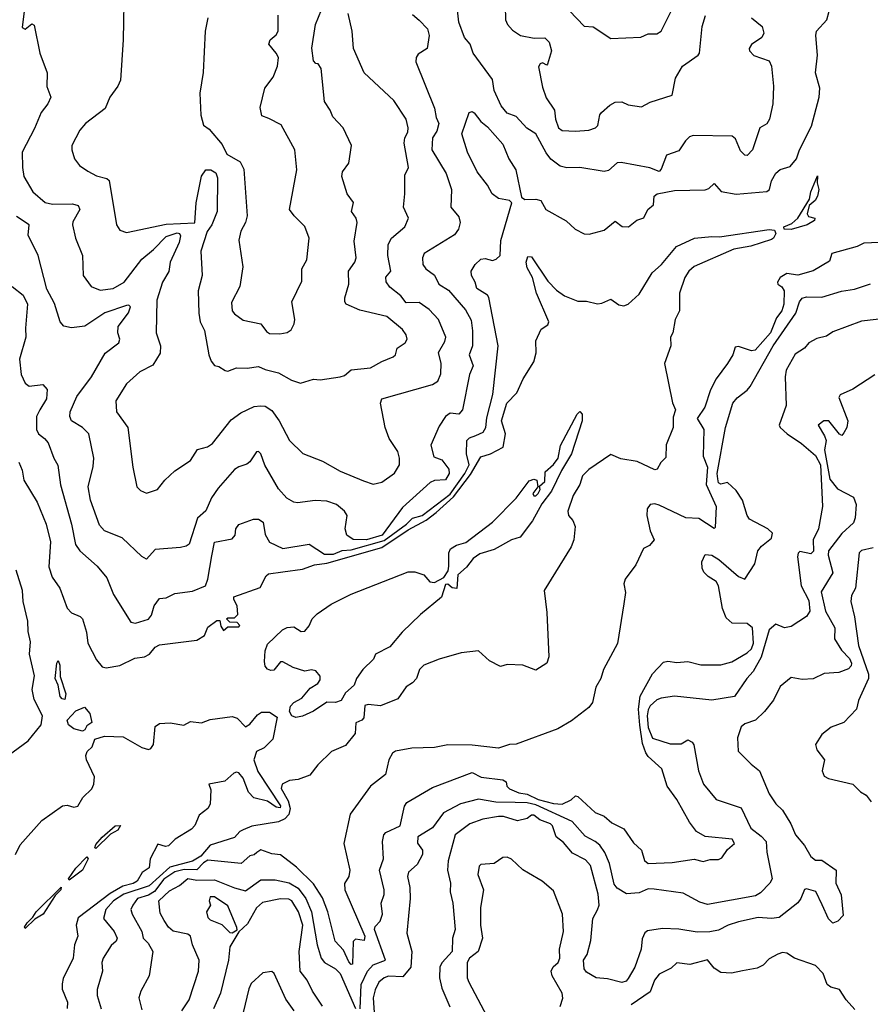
# Model space of a CAD drawing. Extents: x 1552033 to 1694788, y 811965 to 917215.
# Tile 183 of 256: x 1627359 to 1631225, y 857885 to 862356. Entities that reach past the tile are written whole.
import ezdxf

# ---------------------------------------------------------------- set-up
doc = ezdxf.new("R2010")
doc.units = 0

msp = doc.modelspace()

# ---------------------------------------------------------------- linework, layer by layer
at = {"layer": '0CON20XD'}
for points in [[(1627834.2, 862515), (1627829, 862265), (1627817.7, 862082.3), (1627805.4, 862054.6), (1627768.5, 862005), (1627747.4, 861952.6), (1627658.9, 861885), (1627633.5, 861855), (1627595.8, 861785), (1627596, 861765), (1627608.8, 861725), (1627631.2, 861695), (1627668.8, 861668.8), (1627707.8, 861647.8), (1627755, 861635.4), (1627765.8, 861625.8), (1627798.9, 861425), (1627815, 861400.4), (1627845, 861390.3), (1628025, 861427.1), (1628155, 861433.7), (1628161.6, 861525), (1628185, 861645.5), (1628205, 861675.3), (1628228.8, 861675), (1628250.5, 861660.5), (1628258.1, 861638.1), (1628257.3, 861485), (1628232.5, 861425), (1628211.9, 861395), (1628182.9, 861305), (1628188.9, 861195), (1628171.2, 861125), (1628174, 861024), (1628179.1, 860985), (1628199.5, 860945), (1628219.2, 860835), (1628230, 860805), (1628245, 860786.2), (1628265, 860782), (1628292.7, 860762.7), (1628305, 860760.6), (1628345, 860775.5), (1628393.6, 860773.6), (1628445, 860782.1), (1628475, 860767.2), (1628535, 860753.2), (1628595, 860719.1), (1628635, 860705.5), (1628695, 860723.3), (1628725, 860720.9), (1628815, 860734.2), (1628835, 860741.2), (1628865, 860766.2), (1628953.8, 860775), (1629005, 860804.6), (1629056, 860825), (1629067.1, 860835), (1629074.4, 860865), (1629111.6, 860888.4), (1629119.6, 860905), (1629115.4, 860925), (1629099.1, 860949.1), (1629028.5, 861008.5), (1628905, 861037.1), (1628843.1, 861065), (1628836.5, 861075), (1628836.4, 861093.6), (1628854.4, 861155), (1628853.5, 861215), (1628882.7, 861255), (1628887.9, 861275), (1628879.4, 861350.6), (1628893.3, 861435), (1628888.6, 861455), (1628867.5, 861485), (1628875.8, 861525.8), (1628847.5, 861565), (1628822.7, 861645), (1628826.7, 861665), (1628855.6, 861705), (1628866.9, 861785), (1628828.8, 861865), (1628781.9, 861915), (1628770.6, 861945), (1628744.2, 861985), (1628730, 862135), (1628716.4, 862156.4), (1628705, 862157.5), (1628695, 862170), (1628686.7, 862226.7), (1628702.9, 862335), (1628745.3, 862435)], [(1630685.5, 862365.5), (1630732.9, 862325), (1630740.5, 862295), (1630732.5, 862275), (1630685, 862244.2), (1630674.6, 862225.4), (1630675.6, 862215), (1630695, 862193.3), (1630765, 862169.6), (1630775.9, 862145), (1630784.2, 862055), (1630781.1, 861975), (1630766.5, 861905), (1630755, 861883.6), (1630723.1, 861865), (1630688.8, 861765), (1630665, 861739.1), (1630655, 861740.9), (1630635, 861760.3), (1630611.9, 861815), (1630596.9, 861826.9), (1630420.2, 861829.8), (1630403.3, 861825), (1630385, 861806.7), (1630355, 861761.5), (1630299, 861741), (1630275, 861678), (1630265, 861667.5), (1630223.5, 861683.5), (1630092.3, 861707.7), (1630074.3, 861705.7), (1630035, 861672.2), (1630015, 861666.5), (1629904.6, 861684.6), (1629845, 861683.1), (1629815, 861691.1), (1629773.7, 861723.7), (1629751.5, 861751.5), (1629705, 861837.5), (1629664.4, 861864.4), (1629615, 861916.2), (1629575, 861932.5), (1629546.6, 861965), (1629514.8, 862035), (1629508.2, 862085), (1629419.5, 862205), (1629406.7, 862245), (1629380.9, 862275), (1629354.8, 862344.8), (1629346.4, 862426.4)], [(1629565, 862420), (1629567.5, 862355), (1629575.7, 862334.3)], [(1629857.1, 862397.1), (1629925, 862327.1), (1629965, 862324.4), (1630045, 862270.3), (1630182.4, 862277.6), (1630215, 862291.9), (1630255, 862291.9), (1630274.3, 862305), (1630335.5, 862425)], [(1627325, 861144.4), (1627375.4, 861105), (1627395.3, 861065), (1627385.4, 860955), (1627387.7, 860915), (1627359.1, 860815), (1627365.5, 860745), (1627385, 860706), (1627401.9, 860691.9), (1627465, 860700), (1627485, 860677.5), (1627481.1, 860635), (1627451.2, 860585), (1627435.2, 860554.8), (1627436, 860495), (1627445.3, 860475.3), (1627472.7, 860455), (1627488.2, 860435), (1627514.7, 860364.7), (1627533.1, 860333.1), (1627544.3, 860244.3), (1627595, 860066.2), (1627612.7, 859972.7), (1627633.3, 859945), (1627711.4, 859875), (1627755, 859821.2), (1627785.4, 859745.4), (1627865, 859620.8), (1627885, 859615.6), (1627945, 859633.8), (1627958.3, 859651.7), (1627970.4, 859695), (1627995, 859728.4), (1628025, 859731.3), (1628065, 859750.8), (1628145, 859760.6), (1628203.9, 859786.1), (1628215, 859816), (1628232.1, 859922.1), (1628245, 859983.6), (1628325, 859998.2), (1628338.5, 860015), (1628341.1, 860045), (1628355, 860064.4), (1628421.2, 860088.8), (1628445, 860087.5), (1628465.8, 860075), (1628475, 860018), (1628494.3, 859984.3), (1628555, 859955.6), (1628675, 859974.6), (1628745, 859929.2), (1628785, 859929.1), (1628825, 859945.2), (1628865, 859948.5), (1629015, 859990.6), (1629117.3, 860065), (1629145, 860092.3), (1629188.3, 860105), (1629315, 860202.4), (1629382.3, 860295), (1629402.2, 860335), (1629390.3, 860385), (1629391.1, 860445), (1629402.8, 860457.2), (1629432.4, 860467.6), (1629465, 860483.8), (1629477.5, 860505), (1629482.2, 860547.8), (1629509, 860655), (1629534.4, 860875), (1629490.8, 861095), (1629484.5, 861105), (1629436.4, 861135), (1629429.2, 861165), (1629411.8, 861195), (1629410.4, 861215), (1629428.5, 861245), (1629455, 861268.5), (1629475, 861271.8), (1629507.7, 861262.3), (1629525, 861268.8), (1629542.5, 861285), (1629546.5, 861353.5), (1629596.2, 861525), (1629585.4, 861535.4), (1629535, 861544.2), (1629505.7, 861565.7), (1629485.2, 861605.2), (1629437.8, 861665), (1629395, 861754.3), (1629368.3, 861838.3), (1629401.2, 861935), (1629415, 861940), (1629425, 861933.3), (1629454.3, 861894.3), (1629485, 861869.2), (1629555, 861791.1), (1629582.7, 861725), (1629613.8, 861675), (1629640.3, 861550.3), (1629655, 861539.5), (1629705, 861540.8), (1629727.5, 861535), (1629750, 861495), (1629842.7, 861442.7), (1629884, 861405), (1629925, 861384.5), (1629946.9, 861383.1), (1630015, 861400.8), (1630065, 861440.8), (1630097.2, 861417.2), (1630126, 861415), (1630164.4, 861445.6), (1630195, 861456.7), (1630214.2, 861495), (1630240, 861515), (1630242.5, 861555), (1630256, 861565), (1630335, 861581.3), (1630475, 861583.4), (1630490.4, 861589.6), (1630515, 861612.5), (1630546.4, 861576.4), (1630615, 861564.4), (1630755, 861576.4), (1630766.9, 861585), (1630776.2, 861625), (1630795, 861660), (1630814.5, 861675.5), (1630860.7, 861689.3), (1630890, 861725), (1630902.9, 861765), (1630957.1, 861872.9), (1630992.3, 862005), (1630994.7, 862045), (1630975.4, 862114.6), (1630984.6, 862195), (1630976.9, 862285), (1630980.6, 862305), (1631026.4, 862355), (1631038.2, 862395)], [(1629145, 862380.6), (1629175, 862354.6), (1629213.3, 862315), (1629220, 862285), (1629211.2, 862225), (1629170.4, 862199.6), (1629161.6, 862185), (1629159.8, 862165), (1629243.8, 861955), (1629251.8, 861911.8), (1629264.2, 861885), (1629255, 861850), (1629235, 861820), (1629232.7, 861765), (1629297.8, 861657.8), (1629321, 861585), (1629318.5, 861505), (1629355, 861460.6), (1629361.3, 861435), (1629352.7, 861405), (1629335, 861379.4), (1629197.5, 861295), (1629190, 861275), (1629191.9, 861245), (1629204.3, 861225), (1629245, 861196), (1629264.5, 861155), (1629308, 861128), (1629385, 861039.5), (1629411.3, 860991.3), (1629417.2, 860942.8), (1629417.1, 860875), (1629402.2, 860835), (1629420.5, 860785), (1629404, 860745), (1629371.5, 860585), (1629355, 860565.5), (1629315, 860568.9), (1629295, 860554.6), (1629265, 860510), (1629227.6, 860425), (1629240.7, 860370.7), (1629277.2, 860357.2), (1629310, 860315), (1629311.1, 860295), (1629295, 860267.5), (1629245, 860263.5), (1629224.8, 860255.2), (1629099, 860141), (1629006.5, 860015), (1628935, 859994.2), (1628875, 859995.6), (1628846.7, 860015), (1628837.7, 860045), (1628846.9, 860105), (1628835, 860124.2), (1628798.6, 860155), (1628755, 860170), (1628702.5, 860172.5), (1628622.4, 860162.4), (1628605, 860165.6), (1628574, 860184), (1628535.4, 860225.4), (1628473.9, 860333.9), (1628455, 860384.3), (1628445, 860395.6), (1628435, 860394.4), (1628405, 860348.5), (1628392.3, 860337.7), (1628355, 860326.5), (1628335, 860313.6), (1628260.8, 860229.2), (1628231.2, 860185), (1628205, 860126.2), (1628167.1, 860092.9), (1628130, 859975), (1628116.2, 859965), (1628090.4, 859959.6), (1627975, 859951.1), (1627935, 859907.1), (1627915, 859918.1), (1627825, 860002.7), (1627745.3, 860035.3), (1627721.5, 860061.5), (1627681.5, 860175), (1627671.1, 860235), (1627693.3, 860326.7), (1627696.4, 860365), (1627673.5, 860475), (1627645.6, 860505), (1627595.6, 860535), (1627587.3, 860555), (1627588.5, 860575), (1627619.6, 860645), (1627685.4, 860735), (1627747.4, 860842.6), (1627810.6, 860889.4), (1627813.9, 860905), (1627805.3, 860935), (1627807.1, 860962.9), (1627853.3, 861025), (1627862.3, 861052.3), (1627855, 861060), (1627845, 861058.1), (1627745.7, 861025), (1627655, 860963.9), (1627595, 860957.3), (1627560, 860965), (1627543.9, 860983.9), (1627517.8, 861067.8), (1627482.2, 861132.2), (1627443.8, 861285), (1627397.6, 861377.6), (1627402.5, 861425), (1627345, 861463.3)], [(1627380.4, 862395), (1627370.3, 862320.3), (1627385, 862314), (1627415, 862338), (1627425, 862332), (1627451.6, 862205), (1627484.8, 862115), (1627483.6, 862053.6), (1627500.4, 862005), (1627487.7, 861975), (1627456.8, 861935), (1627427.3, 861862.7), (1627371.5, 861755), (1627371.9, 861685), (1627378.5, 861645), (1627420, 861575), (1627475, 861526.2), (1627508.2, 861518.2), (1627600.2, 861520.2), (1627625, 861511.9), (1627632.5, 861495), (1627601.4, 861438.6), (1627599.4, 861425), (1627613.5, 861365), (1627645.6, 861285), (1627648.1, 861195), (1627684.3, 861145), (1627725, 861128.5), (1627785, 861135.3), (1627835, 861164.7), (1627915, 861269.3), (1627967.7, 861312.3), (1628025, 861371.3), (1628075, 861387.9), (1628086.2, 861385), (1628090.9, 861375), (1628084.6, 861345), (1628043.2, 861255), (1628037, 861213), (1628008.9, 861165), (1627982.9, 861082.9), (1627980, 860935), (1627998.6, 860875), (1627997.4, 860842.6), (1627965, 860787.5), (1627905, 860757.1), (1627845, 860702.5), (1627796.9, 860625), (1627800, 860575), (1627850.5, 860505), (1627873.7, 860323.7), (1627892, 860235), (1627907.9, 860217.9), (1627935, 860206), (1627985, 860222.5), (1628018.6, 860265), (1628065, 860307.8), (1628135, 860354.4), (1628167.5, 860405), (1628213.2, 860416.8), (1628235, 860432.5), (1628320.3, 860539.7), (1628365, 860570.9), (1628425, 860599.1), (1628453.4, 860603.4), (1628475, 860601.4), (1628505, 860581.1), (1628538.2, 860535), (1628585.7, 860445), (1628646.7, 860386.7), (1628735, 860351.1), (1628815, 860306.5), (1628921.8, 860261.8), (1628965, 860247.1), (1629005, 860255.9), (1629063.3, 860296.7), (1629084.8, 860335.2), (1629085.5, 860365), (1629077.7, 860395), (1629037.7, 860455), (1629019.5, 860505), (1628999.2, 860615), (1629004.6, 860635), (1629235, 860700.5), (1629259.6, 860715), (1629272.4, 860747.6), (1629275.3, 860795.3), (1629262.9, 860845), (1629291.1, 860895), (1629295.6, 860915), (1629262.5, 860995), (1629220.8, 861040.8), (1629175, 861071.8), (1629115, 861070.4), (1629091.7, 861101.7), (1629041.9, 861141.9), (1629025, 861166.2), (1629023.1, 861186.9), (1629045.3, 861215), (1629032.6, 861285), (1629033.3, 861335), (1629048.8, 861365), (1629080, 861390), (1629110, 861415), (1629125.5, 861455), (1629103.3, 861505), (1629110.3, 861565), (1629109.2, 861650.8), (1629125.6, 861685), (1629105.9, 861795), (1629110.2, 861819.8), (1629123.6, 861845), (1629124.5, 861865), (1629115.4, 861905), (1629059.3, 861989.3), (1628925.3, 862115.3), (1628876.2, 862225), (1628870, 862305), (1628851.9, 862385)], [(1628354.7, 861355.3), (1628374.1, 861234.1), (1628359.2, 861145), (1628322.6, 861072.6), (1628325, 861033.8), (1628335, 861020), (1628375, 860992.5), (1628455, 860975.7), (1628480.5, 860940.5), (1628495, 860931.5), (1628540.9, 860929.1), (1628574.3, 860935.7), (1628592.5, 860947.5), (1628606, 860975), (1628609.2, 860995), (1628596.7, 861075), (1628641.7, 861168.3), (1628641.9, 861225), (1628664.5, 861265.5), (1628674.4, 861365), (1628655, 861418), (1628606.2, 861466.2), (1628585.7, 861495), (1628618.9, 861675), (1628609.7, 861765), (1628548.2, 861878.2), (1628491.9, 861908.1), (1628460.4, 861920.4), (1628451.9, 861958.1), (1628473.2, 862045), (1628511.5, 862095), (1628530.6, 862145), (1628535.6, 862184.4), (1628525.6, 862205), (1628491.5, 862245), (1628497.8, 862265), (1628525, 862287.5), (1628533.8, 862305), (1628533.4, 862376.6)], [(1629575.7, 862334.3), (1629598.3, 862308.3), (1629634.8, 862284.8), (1629697.9, 862272.1), (1629745, 862274.4), (1629765.5, 862255), (1629775.6, 862215), (1629757.5, 862155), (1629755, 862150), (1629735, 862160), (1629725, 862156.2), (1629717.5, 862142.5), (1629735, 862050), (1629751.7, 862001.7), (1629790, 861945), (1629794.4, 861905), (1629807.5, 861865), (1629823.9, 861853.9), (1629885, 861850.7), (1629945.7, 861854.3), (1629975.8, 861865), (1629985.8, 861875.8), (1629995.8, 861924.2), (1630003.8, 861935), (1630041.1, 861968.9), (1630065, 861981.9), (1630095, 861983.1), (1630125, 861969.1), (1630185, 861960.8), (1630225, 861982), (1630325, 862013.1), (1630339.6, 862090.4), (1630371.6, 862145), (1630442.2, 862195), (1630448.1, 862205), (1630460.8, 862325), (1630475.4, 862375.4)], [(1628214.8, 862365.2), (1628202.2, 862305), (1628192.7, 862117.3), (1628177.9, 862022.1), (1628183.3, 861923.3), (1628195, 861877.1), (1628220, 861860), (1628279.1, 861789.1), (1628300.8, 861745), (1628361.2, 861711.2), (1628377.7, 861677.7), (1628393.2, 861465), (1628385.4, 861435), (1628364.1, 861395.9), (1628354.7, 861355.3)], [(1630865, 861403.2), (1630833.1, 861405), (1630831.7, 861415), (1630868.4, 861431.6), (1630895.5, 861454.5), (1630948, 861542), (1630953.9, 861575), (1630985, 861646.7), (1630982.9, 861615), (1630990, 861585), (1630984.6, 861555.4), (1630974.4, 861535), (1630947.4, 861512.6), (1630937.5, 861475), (1630943.1, 861463.1), (1630972.5, 861455), (1630971.4, 861445), (1630938.1, 861425), (1630865, 861403.2)], [(1627355, 860347.8), (1627371, 860311), (1627378.2, 860265), (1627439.5, 860165), (1627480, 860065), (1627499.8, 859985), (1627491.3, 859871.3), (1627507.7, 859825), (1627541.2, 859775), (1627575, 859684.4), (1627595, 859663.3), (1627635, 859646.9), (1627644.4, 859635), (1627662.9, 859575), (1627669.4, 859525), (1627708.9, 859448.9), (1627735, 859417.5), (1627752.7, 859412.7), (1627815, 859423.5), (1627883.2, 859456.8), (1627926.9, 859463.1), (1627948.9, 859475), (1627975, 859506.2), (1627995, 859517.9), (1628165, 859538.2), (1628200, 859560), (1628215, 859597.5), (1628255, 859627.5), (1628268.3, 859628.3), (1628273, 859603), (1628285, 859582.5), (1628305, 859600), (1628355, 859600), (1628360, 859605), (1628348.3, 859618.3), (1628315, 859620), (1628300, 859635), (1628305, 859640), (1628335, 859640), (1628350, 859655), (1628347.5, 859695), (1628333, 859723), (1628333.3, 859735), (1628452.2, 859777.8), (1628479.2, 859830.8), (1628490.4, 859839.6), (1628555, 859849.4), (1628645, 859860.7), (1628699.4, 859880.6), (1628755, 859888.8), (1629005, 859958.8), (1629125, 860040.5), (1629206.6, 860083.4), (1629251.8, 860118.2), (1629330.6, 860189.4), (1629408.3, 860291.7), (1629455, 860370.7), (1629498.1, 860385), (1629557.1, 860415), (1629567.1, 860475), (1629548.1, 860535), (1629572.4, 860615), (1629617.9, 860662.1), (1629647.2, 860725), (1629695, 860803.3), (1629706.8, 860843.2), (1629705, 860897.5), (1629729.2, 860950.8), (1629759.5, 860970.5), (1629763.8, 860985), (1629707.5, 861115), (1629690, 861185), (1629665, 861230), (1629661.5, 861255), (1629669.2, 861280.8), (1629685, 861279.2), (1629758.7, 861168.7), (1629798.3, 861128.3), (1629835, 861102.4), (1629895, 861078.7), (1629935, 861077.9), (1629985, 861066.8), (1630005, 861068.9), (1630045, 861086.7), (1630082.1, 861062.1), (1630105, 861056.4), (1630125, 861064.7), (1630175, 861109.6), (1630233.4, 861206.6), (1630275.1, 861244.9), (1630343.8, 861326.2), (1630425.6, 861364.4), (1630505, 861372.2), (1630539.6, 861369.6), (1630765, 861403.9), (1630790, 861400), (1630795.1, 861385), (1630785.2, 861364.8), (1630775, 861357.9), (1630682.5, 861327.5), (1630605, 861314.1), (1630424.4, 861235.6), (1630400.4, 861215), (1630381.5, 861185), (1630358.1, 861115), (1630356.9, 861035), (1630338.1, 860995), (1630327.1, 860935), (1630316, 860915), (1630317.5, 860875), (1630290, 860795), (1630325.8, 860615.8), (1630340, 860585), (1630328.3, 860551.7), (1630328.7, 860505), (1630296.3, 860426.3), (1630295, 860367.5), (1630273.3, 860345), (1630256.7, 860315)], [(1631264.7, 861345.3), (1631195, 861342.3), (1631165, 861326.9), (1631050, 861295), (1631039.5, 861260.5), (1630965, 861216.2), (1630895, 861196), (1630845, 861204.4), (1630815.6, 861185), (1630803.1, 861165), (1630804, 861155), (1630822.7, 861142.7), (1630832.5, 861125), (1630831.7, 861065), (1630823.1, 861035), (1630798.2, 861001.8), (1630770.6, 860935), (1630702.2, 860855), (1630685, 860852.3), (1630625, 860872), (1630610.4, 860869.6), (1630599.7, 860835), (1630575.5, 860795), (1630524.6, 860725.4), (1630499.2, 860675), (1630473.3, 860596.7), (1630438.1, 860545), (1630467.9, 860495), (1630465.7, 860375), (1630484.2, 860325), (1630479.2, 860245), (1630523.6, 860145), (1630519.1, 860050.9), (1630515, 860046.2), (1630445, 860091.1), (1630385.7, 860095), (1630265, 860151.2), (1630245, 860157.3), (1630225, 860154.2), (1630211.1, 860135), (1630209.6, 860105), (1630224.7, 860035), (1630242.9, 859995), (1630221.9, 859968.1), (1630194, 859955), (1630158.6, 859881.4), (1630110.8, 859815), (1630104.2, 859795), (1630112, 859755), (1630104, 859704), (1630075.8, 859524.2), (1630012, 859405), (1630000.6, 859365), (1629977.5, 859325), (1629962.1, 859255), (1629946.4, 859233.6), (1629867, 859173), (1629805, 859135.7), (1629615, 859065.8), (1629585, 859065.6), (1629535, 859048), (1629415, 859062.2), (1629305, 859063.8), (1629245, 859051.2), (1629141.4, 859048.6), (1629067.8, 859035), (1629053.5, 859025), (1629037.2, 858995), (1629021.4, 858928.6), (1628953.3, 858875), (1628861.5, 858748.5), (1628832.9, 858615), (1628860.3, 858495), (1628854.7, 858465.3), (1628835, 858433.3), (1628836.6, 858405), (1628928.4, 858195), (1628924.5, 858175.5), (1628885, 858180.4), (1628875, 858170.8), (1628872.5, 858067.5), (1628865, 858065.4), (1628855, 858077.9), (1628831, 858131), (1628792.6, 858172.6), (1628760.2, 858305), (1628735, 858369.2), (1628695, 858431.6), (1628617.9, 858507.9), (1628545, 858564.1), (1628505, 858569), (1628455, 858585.9), (1628436.7, 858575), (1628425, 858564.5), (1628405, 858558.9), (1628366.1, 858523.9), (1628215, 858539.7), (1628195, 858528.3), (1628163.8, 858496.2), (1628106.9, 858496.9), (1628065, 858487), (1628015, 858453.3), (1627972.2, 858397.8), (1627945, 858380.7), (1627894.2, 858365.8), (1627873.1, 858335), (1627865.3, 858315), (1627870, 858295), (1627913.9, 858215), (1627921.1, 858185), (1627942.7, 858162.7), (1627964.5, 858125), (1627947.3, 858015), (1627910, 857945), (1627901.2, 857915), (1627915, 857860)], [(1628906.1, 857865), (1628910.5, 857975), (1628939.3, 858035), (1628965.8, 858064.2), (1629021.7, 858085), (1628971.8, 858225), (1628975, 858238), (1628997.1, 858262.9), (1629008.4, 858295), (1629002.7, 858345), (1629015.7, 858384.3), (1629015.8, 858405), (1628994.6, 858495), (1629013.1, 858545), (1629007.9, 858625), (1629014.4, 858655), (1629022.5, 858665), (1629088.2, 858695), (1629108.4, 858785), (1629118.6, 858801.4), (1629235, 858870.4), (1629415, 858937.2), (1629456.6, 858916.6), (1629555, 858904.4), (1629570, 858895), (1629573.8, 858875), (1629585, 858863.3), (1629627.5, 858845), (1629665, 858838.9), (1629714.7, 858815), (1629785, 858796.3), (1629825, 858794.2), (1629865.9, 858814.1), (1629885, 858831.1), (1629895, 858828.2), (1629975, 858755.5), (1630015, 858740), (1630049.9, 858709.9), (1630105, 858681.3), (1630148.6, 858618.6), (1630184.8, 858585), (1630198.1, 858538.1), (1630215, 858524.7), (1630325, 858529.5), (1630425, 858544), (1630465, 858533.3), (1630497, 858543), (1630535, 858543.3), (1630549.3, 858550.7), (1630575, 858587.5), (1630607.5, 858615), (1630596.7, 858635), (1630475, 858647.5), (1630435, 858670), (1630402.7, 858712.7), (1630345.2, 858815.2), (1630301.2, 858875), (1630277.3, 858955), (1630215, 859010), (1630205, 859026.9), (1630189.4, 859069.4), (1630177.3, 859152.7), (1630171.8, 859225), (1630178.3, 859285), (1630235, 859385.3), (1630285, 859438.7), (1630305, 859443.6), (1630345, 859437.7), (1630395, 859441.1), (1630455, 859426.1), (1630545, 859426.5), (1630595, 859440), (1630665, 859480.9), (1630685, 859499.4), (1630694.5, 859525.5), (1630690, 859595), (1630664.9, 859614.9), (1630596.5, 859616.5), (1630569.4, 859639.4), (1630552.8, 859682.8), (1630534.4, 859785), (1630524.2, 859805), (1630487.4, 859827.4), (1630467.6, 859847.6), (1630460, 859865), (1630459.7, 859895), (1630475, 859927.5), (1630505, 859925.3), (1630536.7, 859905), (1630625, 859827.5), (1630655, 859815.6), (1630699.4, 859885), (1630714.1, 859944.1), (1630730, 859965), (1630775, 860002), (1630780, 860025), (1630759.4, 860045), (1630675, 860088.8), (1630664.6, 860105), (1630644.6, 860174.6), (1630615, 860218.8), (1630575, 860254.2), (1630545, 860246.7), (1630535, 860253.3), (1630531.1, 860271.1), (1630529.2, 860295), (1630566.6, 860505), (1630600.7, 860615), (1630620.2, 860639.8), (1630665, 860673.9), (1630678.7, 860691.3), (1630782.7, 860875), (1630887, 861023), (1630902.6, 861075), (1630915, 861092.1), (1630935, 861098.4), (1631005, 861097), (1631094.2, 861124.2), (1631152.3, 861132.3), (1631225, 861156.4)], [(1631424.5, 861014.5), (1631185, 860987.5), (1631055, 860938.8), (1631025, 860919.2), (1630981.9, 860908.1), (1630945, 860888.9), (1630925.2, 860865), (1630883, 860837), (1630841.8, 860765), (1630837.9, 860735), (1630843, 860605), (1630810.9, 860515), (1630815, 860503.9), (1630846.5, 860475), (1630911.5, 860431.5), (1630975, 860377.2), (1630997.7, 860335), (1631007.4, 860145), (1630989.7, 860045), (1630965.7, 859994.3), (1630966.5, 859943.5), (1630955, 859931.4), (1630905, 859942), (1630896.1, 859933.9), (1630893.1, 859916.9), (1630910, 859785), (1630945, 859718.6), (1630949.8, 859670.2), (1630935, 859646.7), (1630865, 859600.8), (1630835, 859594.4), (1630795, 859611.4), (1630764.5, 859585), (1630728.4, 859461.6), (1630693, 859397), (1630663.3, 859365), (1630607.1, 859282.9), (1630505, 859266.1), (1630335, 859284.5), (1630275, 859275.4), (1630255, 859268.2), (1630225, 859240), (1630215, 859222.5), (1630211, 859195), (1630215, 859141.4), (1630235, 859093.5), (1630315, 859067.9), (1630365, 859067.5), (1630395, 859086), (1630415, 859075.8), (1630423, 859063), (1630444.1, 858945), (1630466, 858885), (1630525, 858814.7), (1630637.7, 858777.7), (1630682.1, 858685), (1630728.2, 858648.2), (1630751.5, 858625), (1630755, 858576.2), (1630779.2, 858455), (1630768.8, 858435), (1630725, 858390.7), (1630703, 858377), (1630485, 858338.7), (1630449.5, 858349.5), (1630375, 858389.5), (1630242.3, 858407.7), (1630215, 858408.9), (1630175, 858391.5), (1630117.3, 858387.3), (1630075, 858412.5), (1630060.4, 858430.4), (1630039.9, 858525), (1630018.5, 858575), (1629995, 858607.6), (1629975, 858625.2), (1629928.4, 858648.4), (1629870, 858715), (1629705, 858790.4), (1629665, 858800.3), (1629611, 858801), (1629522.6, 858802.6), (1629443.9, 858816.1), (1629362.9, 858795), (1629285, 858755.3), (1629235, 858687.2), (1629169.2, 858645), (1629166.6, 858616.6), (1629189.4, 858585), (1629189.7, 858565), (1629165, 858520), (1629125.5, 858485), (1629121.8, 858465), (1629132.2, 858415), (1629134.1, 858365), (1629118.3, 858208.3), (1629140.9, 858125), (1629136.2, 858053.8), (1629100.3, 858009.7), (1629035, 858012.7), (1629015, 858004.8), (1628992, 857985), (1628975, 857951.1), (1628966.1, 857915), (1628971.8, 857825)], [(1631245, 860744.3), (1631145, 860678.8), (1631087.7, 860652.3), (1631081.2, 860641.2), (1631123.1, 860535), (1631117.5, 860505), (1631105, 860480), (1631095, 860468.8), (1631085, 860473.8), (1631035.5, 860535.5), (1631013.8, 860535), (1630987.5, 860515), (1631017, 860467), (1631023.8, 860445), (1631016.4, 860403.6), (1631040.1, 860270.1), (1631075, 860226.7), (1631148.6, 860188.6), (1631160.4, 860155), (1631156.4, 860095), (1631149, 860071), (1631095, 860022.9), (1631035.2, 859945), (1631032.8, 859925), (1631054.1, 859845), (1631002.1, 859757.9), (1631020.8, 859670.8), (1631062.9, 859595), (1631062, 859545), (1631093.1, 859493.1), (1631129.7, 859455), (1631139.4, 859435), (1631137.8, 859422.2), (1631125, 859408.2), (1631081.8, 859391.8), (1631015, 859387.3), (1630965, 859363.3), (1630915, 859360), (1630865, 859369.2), (1630815, 859328.8), (1630785, 859265.7), (1630744.3, 859215), (1630702.5, 859175), (1630655, 859158.4), (1630637.3, 859145), (1630621.2, 859095), (1630624.6, 859034.6), (1630682.9, 858975), (1630721.5, 858945), (1630765, 858841.4), (1630795.7, 858795.7), (1630825, 858766.2), (1630863.3, 858705), (1630884.5, 858654.5), (1630925, 858606), (1630955, 858556.2), (1630975, 858540), (1631005, 858540), (1631070, 858495), (1631068.6, 858435), (1631092.7, 858382.7), (1631101.7, 858288.3), (1631077.3, 858262.7), (1631055, 858253.8), (1631035, 858274), (1631006.2, 858336.2), (1630977, 858397), (1630935, 858410), (1630925, 858406.7), (1630909.6, 858365), (1630895, 858345.5), (1630810.7, 858279.3), (1630775, 858274.7), (1630715, 858278.6), (1630625, 858260), (1630578.1, 858245), (1630535, 858221.5), (1630495, 858213.5), (1630437.6, 858212.4), (1630355, 858225.8), (1630280.9, 858229.1), (1630211.7, 858218.3), (1630200.5, 858209.5), (1630187.7, 858182.3), (1630183.3, 858135), (1630155, 858054.3), (1630125, 858002.5), (1630115, 857990.8), (1630095, 857984.2), (1630030.8, 858000.8), (1629979.2, 858005), (1629935, 858031.1), (1629925, 858046.7), (1629921.1, 858085), (1629938.8, 858111.2), (1629954.6, 858175.4), (1629963.2, 858275), (1629985.7, 858314.3)], [(1628615, 859186.9), (1628595.8, 859195), (1628585.1, 859215), (1628590.3, 859239.7), (1628604.6, 859255.4), (1628642.1, 859275), (1628679.4, 859320.6), (1628715, 859342.6), (1628725, 859358.5), (1628725, 859375.9), (1628705, 859400.2), (1628685.8, 859404.2), (1628655, 859397.8), (1628602.5, 859415), (1628555, 859440), (1628545, 859440), (1628515, 859402.5), (1628500.7, 859400.7), (1628485, 859407.5), (1628475, 859420), (1628472, 859442), (1628475, 859490), (1628485, 859520), (1628554, 859585), (1628575, 859595.8), (1628605, 859600), (1628638.3, 859578.3), (1628655, 859580), (1628675, 859603.3), (1628689.1, 859635), (1628711.5, 859658.5), (1628775, 859702.5), (1628865, 859747), (1629125, 859849), (1629155, 859848.4), (1629195.5, 859835.5), (1629223.8, 859803.8), (1629245, 859801), (1629286.1, 859823.9), (1629306.4, 859853.6), (1629310, 859875), (1629309.1, 859935), (1629316.7, 859953.3), (1629345, 859970), (1629387.3, 859982.7), (1629507.5, 860075), (1629615.9, 860184.1), (1629675, 860262.5), (1629695, 860270), (1629710, 860265), (1629713.3, 860235), (1629691.2, 860205), (1629695, 860194), (1629705, 860194.4), (1629715.6, 860205), (1629725, 860222.5), (1629721.7, 860238.3), (1629745, 860260), (1629747, 860303), (1629785, 860336.7), (1629806.7, 860365), (1629817.6, 860422.4), (1629892.7, 860565), (1629905, 860577.3), (1629915.8, 860565), (1629916, 860535), (1629866.8, 860385), (1629820.8, 860309.2), (1629775.5, 860215), (1629731.8, 860158.2), (1629689.4, 860080.6), (1629633.9, 860006.1), (1629595, 859994.8), (1629515, 859951.2), (1629449.9, 859930.1), (1629420.2, 859909.8), (1629389.3, 859870.7), (1629350.2, 859835), (1629345.9, 859774.1), (1629325, 859776.8), (1629305, 859793.4), (1629295, 859791.5), (1629276.3, 859733.7), (1629180.5, 859655), (1629097.8, 859575), (1629040.9, 859509.1), (1628976.5, 859475), (1628967.2, 859452.8), (1628918.8, 859405), (1628890.6, 859365), (1628880, 859335), (1628840.5, 859299.5), (1628820, 859265), (1628795, 859256.4), (1628755, 859257.8), (1628695, 859216.6), (1628645, 859192.9), (1628615, 859186.9)], [(1630256.7, 860315), (1630245, 860312), (1630165, 860350.7), (1630091.7, 860361.7), (1630045, 860382.5), (1629945, 860314.5), (1629916.2, 860285), (1629904.6, 860245), (1629874.8, 860195.2), (1629850.6, 860125), (1629853.8, 860105), (1629872.7, 860082.7), (1629884, 860055), (1629878, 859995), (1629865, 859963.3), (1629742, 859765), (1629754.4, 859665), (1629763.2, 859463.2), (1629755, 859434.2), (1629705, 859402.7), (1629645, 859425.3), (1629575, 859428.1), (1629545, 859419.2), (1629494.3, 859444.3), (1629445, 859490.4), (1629365, 859481.4), (1629265, 859452.9), (1629195.8, 859425), (1629175.8, 859405), (1629162.5, 859365), (1629144.6, 859345.4), (1629115, 859326.9), (1629078.3, 859271.7), (1628998.8, 859241.2), (1628943.7, 859246.3), (1628928.5, 859241.5), (1628923.3, 859186.7), (1628914, 859176), (1628886.4, 859163.6), (1628883.3, 859115), (1628839.7, 859060.3), (1628776.6, 859033.4), (1628715, 858973.3), (1628677.5, 858925), (1628625, 858906.2), (1628585, 858901.2), (1628552, 858885), (1628547.8, 858865), (1628579.6, 858809.6), (1628588.7, 858775), (1628582.2, 858747.8), (1628565, 858727), (1628535, 858714.5), (1628415, 858694.4), (1628375, 858677.8), (1628359.9, 858670.1), (1628335, 858642.1), (1628225, 858607.7), (1628182.2, 858557.8), (1628145, 858535.8), (1628042.5, 858507.5), (1627947.5, 858422.5), (1627833.2, 858385), (1627785.9, 858355), (1627751, 858315), (1627740.6, 858275), (1627789.3, 858215), (1627802.5, 858185), (1627798.3, 858171.7), (1627775, 858152.5), (1627739.2, 858095), (1627733.1, 858075), (1627736.2, 858035), (1627711.7, 857951.7), (1627712.3, 857925), (1627729.2, 857865)], [(1631237.9, 859957.9), (1631185, 859945.2), (1631174, 859935), (1631157.2, 859775), (1631138.8, 859741.2), (1631135.6, 859715), (1631153.2, 859645), (1631170.5, 859515), (1631215.8, 859385), (1631216.5, 859365), (1631170.6, 859265), (1631161.9, 859225), (1631104.5, 859165.5), (1631046.5, 859143.5), (1631005, 859110), (1630975.3, 859065), (1630981.3, 859041.3), (1631017.1, 858995), (1631005.9, 858945), (1631015, 858920.8), (1631035, 858910), (1631145, 858885.4), (1631179.9, 858849.9), (1631205.3, 858835), (1631229.2, 858805)], [(1627307, 859015), (1627398.2, 859081.8), (1627457.8, 859155), (1627463.1, 859195), (1627425, 859269.2), (1627416.9, 859315), (1627426.3, 859376.3), (1627404.7, 859475), (1627408.3, 859531.7), (1627398.1, 859578.1), (1627396, 859625), (1627375.8, 859715), (1627372.7, 859765), (1627343, 859857)], [(1627565, 859269.2), (1627552.1, 859272.1), (1627543.3, 859283.3), (1627534, 859334), (1627520.5, 859365), (1627528.1, 859435), (1627534.3, 859445.7), (1627542.5, 859425), (1627543.6, 859373.6), (1627569.5, 859295), (1627565, 859269.2)], [(1627341.2, 858565), (1627361.3, 858608.7), (1627460.1, 858719.9), (1627553.9, 858786.1), (1627575, 858789.4), (1627605, 858780), (1627624.4, 858785.6), (1627646.1, 858825), (1627686.9, 858863.1), (1627696.1, 858885), (1627698.7, 858918.7), (1627663, 858995), (1627659.5, 859015), (1627666.5, 859033.5), (1627689.3, 859055), (1627700.8, 859089.2), (1627745, 859103.2), (1627829.3, 859099.3), (1627915, 859050.6), (1627945, 859042.5), (1627955, 859046.7), (1627967.1, 859065), (1627975, 859146.2), (1627995, 859160.6), (1628042.7, 859162.7), (1628105, 859152.5), (1628135, 859169.2), (1628185, 859163.1), (1628225, 859179.2), (1628325, 859192.1), (1628347.5, 859185), (1628385, 859144.6), (1628405, 859156.7), (1628439.8, 859200.2), (1628458.8, 859211.2), (1628495, 859211.8), (1628528.8, 859188.8), (1628510.5, 859089.5), (1628469.8, 859050.2), (1628436.1, 859033.9), (1628423.3, 858995), (1628441.7, 858941.7), (1628545, 858785.7), (1628543.1, 858776.9), (1628525, 858779.7), (1628485, 858807.3), (1628422.8, 858822.8), (1628398.9, 858848.9), (1628375, 858911.4), (1628355, 858936.2), (1628345, 858938.8), (1628332.5, 858935), (1628291.2, 858898.8), (1628218.8, 858885), (1628228.6, 858858.6), (1628225, 858793.8), (1628214.4, 858775), (1628175.8, 858744.2), (1628155, 858697.8), (1628139.6, 858680.4), (1628066.5, 858635), (1628035, 858604.4), (1628022.2, 858602.2), (1627987.5, 858612.5), (1627952, 858545), (1627947.5, 858505), (1627916.3, 858483.7), (1627892.9, 858445), (1627875, 858434.2), (1627828.4, 858421.6), (1627771.1, 858388.9), (1627625, 858277.5), (1627616.2, 858245), (1627624.4, 858195), (1627609.2, 858155), (1627602.1, 858095), (1627557.8, 858002.2), (1627552.1, 857977.9), (1627553.2, 857953.2), (1627577.2, 857895), (1627575, 857866.2)], [(1627644.3, 859125.7), (1627606, 859136), (1627581.8, 859155), (1627575.4, 859175), (1627615, 859218.1), (1627654, 859234), (1627678.9, 859205), (1627688, 859165), (1627665, 859150), (1627655, 859131.2), (1627644.3, 859125.7)], [(1629985.7, 858314.3), (1629992.1, 858335), (1629987.9, 858385), (1629953.4, 858515), (1629930.5, 858540.5), (1629871.7, 858571.7), (1629830, 858620), (1629797.5, 858645), (1629780, 858695), (1629770.8, 858705), (1629722.3, 858722.3), (1629695, 858744), (1629685, 858743.8), (1629665, 858729.2), (1629621.2, 858718.8), (1629557.6, 858737.6), (1629535, 858738.4), (1629463.9, 858726.1), (1629404.8, 858705.2), (1629338.8, 858655), (1629307, 858537), (1629304.2, 858495), (1629317.4, 858435), (1629315.8, 858395.8), (1629327.5, 858345), (1629338.8, 858225), (1629326.4, 858185), (1629325.2, 858125), (1629279.6, 858075), (1629269, 858055), (1629266.6, 858005), (1629277.8, 857957.8), (1629313.9, 857873.9)], [(1627705, 858593.1), (1627700.8, 858595), (1627705, 858611.1), (1627735, 858644.5), (1627794, 858695), (1627817.3, 858697.3), (1627805, 858675.5), (1627771.6, 858658.4), (1627705, 858593.1)], [(1627585, 858449.4), (1627580.9, 858455), (1627615, 858503.1), (1627665, 858554.3), (1627670.4, 858545), (1627644.7, 858495), (1627585, 858449.4)], [(1629816, 857875), (1629827.7, 857912.3), (1629825.2, 857935), (1629779.3, 858015), (1629774.2, 858035), (1629783.4, 858055), (1629806, 858075), (1629814.2, 858095), (1629813.1, 858135), (1629830.4, 858215), (1629826.7, 858295), (1629785, 858400), (1629734.2, 858444.2), (1629671.2, 858481.2), (1629645.3, 858495.3), (1629595, 858544.6), (1629575, 858553.2), (1629555, 858551.8), (1629515, 858524.2), (1629455, 858520), (1629447, 858513), (1629441.5, 858475), (1629467.3, 858405), (1629452.7, 858325), (1629453.8, 858245), (1629462.7, 858185), (1629442.7, 858125), (1629402.9, 858095), (1629392.3, 858075), (1629392.6, 858005), (1629399.7, 857985), (1629495.5, 857805)], [(1628096.9, 857855), (1628128.9, 857905), (1628172.1, 858035), (1628175.8, 858085.8), (1628145.5, 858155), (1628136.4, 858195), (1628123.2, 858203.2), (1628057.6, 858217.6), (1628035.2, 858235.2), (1628015.3, 858265), (1627998.5, 858298.5), (1627991.9, 858355), (1628039.8, 858400.2), (1628086.4, 858425), (1628123.2, 858456.8), (1628165, 858448.7), (1628245, 858451.1), (1628335, 858413.3), (1628385, 858399.7), (1628455, 858450), (1628520.7, 858450.7), (1628583.7, 858436.3), (1628625, 858413.2), (1628659.4, 858365), (1628685.7, 858305), (1628710.7, 858155), (1628729.1, 858095), (1628745, 858075.4), (1628795, 858046.9), (1628815.9, 858025), (1628885, 857866.2)], [(1627385, 858229.2), (1627381.1, 858235), (1627392.8, 858255), (1627419.5, 858280.5), (1627434.4, 858305.6), (1627547.3, 858417.3), (1627545.9, 858405), (1627520.2, 858379.8), (1627465.9, 858295), (1627428.4, 858271.6), (1627385, 858229.2)], [(1628325, 858210), (1628347, 858223), (1628346.7, 858233.3), (1628305, 858332.5), (1628245, 858373.3), (1628225, 858372.5), (1628220, 858355), (1628226.7, 858335), (1628208, 858305), (1628215, 858280), (1628225, 858268.8), (1628277.3, 858247.3), (1628315, 858211.2), (1628325, 858210)], [(1628735, 857876.7), (1628690.3, 857945), (1628666.4, 857995), (1628633.3, 858035), (1628628.7, 858125), (1628645.4, 858245), (1628626.4, 858305), (1628596.7, 858355), (1628582.5, 858362.5), (1628545, 858364.8), (1628462.9, 858347.1), (1628435, 858323.9), (1628395, 858250), (1628355.8, 858214.2), (1628314, 858146), (1628308, 858085), (1628271.8, 857935), (1628240.7, 857865)], [(1631155, 857862), (1631115, 857905.7), (1631085, 857952.9), (1631045, 857962.9), (1631028.1, 857975), (1631010, 858025), (1630975, 858061.4), (1630880, 858095), (1630845, 858117.5), (1630825, 858120), (1630805, 858113.3), (1630765, 858091.2), (1630737.3, 858062.7), (1630711.2, 858048.8), (1630643.6, 858036.4), (1630594, 858026), (1630545, 858028.8), (1630515, 858049.6), (1630485, 858086.9), (1630405, 858065.4), (1630345, 858074.2), (1630320.4, 858049.6), (1630265, 858022.5), (1630244.7, 857995), (1630225, 857941.8), (1630138, 857882)], [(1628606.1, 857856.1), (1628568.2, 857908.2), (1628515.6, 858025.6), (1628505, 858033.8), (1628465, 858027.5), (1628411.1, 857978.9), (1628400, 857955), (1628375, 857848)]]:
    msp.add_lwpolyline(points, dxfattribs=at)

doc.saveas('drawing.dxf')
